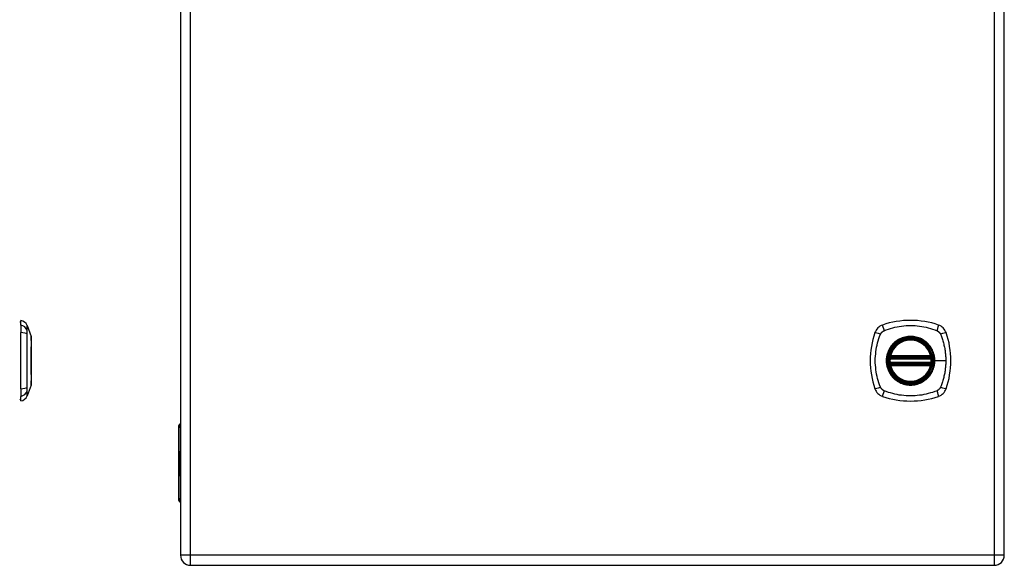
# Model space of a CAD drawing. Header units: inches. Extents: x 2.9 to 62.7, y 4.2 to 33.6.
# Tile 23 of 32: x 18.7 to 33.1, y 9.6 to 17.6. Entities that reach past the tile are written whole.
import ezdxf

# ---------------------------------------------------------------- set-up
doc = ezdxf.new("R2010")
doc.units = ezdxf.units.IN
doc.header["$MEASUREMENT"] = 0
doc.layers.add('Visible Edges(ANSI)', color=7, linetype='Continuous', lineweight=25)
doc.layers.add('Visible Tangent Edges(ANSI)', color=7, linetype='Continuous', lineweight=25)

msp = doc.modelspace()

# ---------------------------------------------------------------- linework, layer by layer
at = {"layer": 'Visible Edges(ANSI)'}
for p, q in [((21.022, 25.435), (21.022, 9.727)), ((33.102, 9.727), (33.102, 25.435)), ((18.679, 13.103), (18.679, 13.171)), ((18.679, 13.103), (18.679, 12.992)), ((18.772, 13.097), (18.834, 12.937)), ((18.679, 12.169), (18.679, 12.992)), ((31.431, 12.62), (32.024, 12.62)), ((31.435, 12.64), (32.02, 12.64)), ((32.024, 12.541), (31.431, 12.541)), ((32.02, 12.521), (31.435, 12.521)), ((18.679, 12.169), (18.679, 12.058)), ((18.834, 12.224), (18.772, 12.064)), ((18.679, 11.99), (18.679, 12.058)), ((20.991, 11.604), (20.991, 10.557)), ((21.003, 11.172), (21.015, 11.153)), ((21.015, 11.133), (21.003, 11.165)), ((21.01, 11.131), (21.015, 11.133)), ((21.01, 11.131), (21.022, 11.131)), ((21.022, 11.104), (21.01, 11.131)), ((21.015, 11.255), (21.022, 11.255)), ((21.015, 11.153), (21.015, 11.255)), ((21.015, 11.153), (21.022, 11.153)), ((21.015, 11.133), (21.022, 11.133)), ((21.016, 11.151), (21.022, 11.142)), ((21.022, 11.151), (21.016, 11.151)), ((21.003, 11.05), (21.013, 11.024)), ((21.003, 11.033), (21.003, 11.05)), ((21.003, 11.033), (21.01, 11.033)), ((21.01, 11.019), (21.003, 11.033)), ((21.003, 11.008), (21.01, 11.016)), ((21.003, 11.008), (21.018, 11.008)), ((21.003, 10.991), (21.003, 11.008)), ((21.013, 11.006), (21.003, 10.991)), ((21.003, 10.984), (21.022, 10.974)), ((21.003, 10.97), (21.003, 10.984)), ((21.007, 11.056), (21.004, 11.056)), ((21.01, 11.019), (21.021, 11.019)), ((21.01, 11.016), (21.01, 11.019)), ((21.01, 11.016), (21.018, 11.016)), ((21.011, 11.088), (21.021, 11.088)), ((21.012, 11.087), (21.021, 11.087)), ((21.012, 11.049), (21.012, 11.087)), ((21.012, 11.049), (21.02, 11.049)), ((21.013, 11.024), (21.022, 11.038)), ((21.013, 11.024), (21.022, 11.024)), ((21.013, 11.006), (21.019, 11.006)), ((21.022, 10.981), (21.013, 11.006)), ((21.015, 11.086), (21.021, 11.086)), ((21.015, 11.086), (21.015, 11.06)), ((21.022, 11.021), (21.016, 11.013)), ((21.016, 11.013), (21.016, 11.011)), ((21.016, 11.011), (21.022, 10.998)), ((21.017, 11.059), (21.022, 11.059)), ((21.017, 11.011), (21.022, 11.017)), ((21.022, 11.011), (21.017, 11.011)), ((21.02, 11.007), (21.022, 11.007)), ((21.022, 11.002), (21.02, 11.007)), ((21.021, 11.091), (21.022, 11.093)), ((21.021, 11.091), (21.022, 11.091)), ((21.022, 10.975), (21.022, 10.97)), ((21.003, 10.97), (21.022, 10.97)), ((21.011, 10.966), (21.003, 10.97)), ((21.003, 10.949), (21.016, 10.942)), ((21.003, 10.935), (21.003, 10.949)), ((21.003, 10.935), (21.022, 10.935)), ((21.011, 10.931), (21.003, 10.935)), ((21.003, 10.913), (21.016, 10.907)), ((21.003, 10.899), (21.003, 10.913)), ((21.003, 10.899), (21.022, 10.899)), ((21.016, 10.892), (21.003, 10.899)), ((21.011, 10.931), (21.022, 10.931)), ((21.016, 10.942), (21.022, 10.942)), ((21.016, 10.907), (21.022, 10.907)), ((21.017, 10.924), (21.02, 10.924)), ((21.019, 10.963), (21.019, 10.96)), ((21.019, 10.963), (21.022, 10.963)), ((21.022, 10.962), (21.019, 10.963)), ((21.022, 10.97), (21.022, 10.97)), ((21.022, 10.959), (21.022, 10.959)), ((21.022, 10.942), (21.022, 10.935)), ((21.022, 10.935), (21.022, 10.934)), ((21.022, 10.907), (21.022, 10.899)), ((21.022, 10.899), (21.022, 10.899)), ((21.022, 9.727), (21.022, 9.727)), ((21.168, 9.581), (32.956, 9.581))]:
    msp.add_line(p, q, dxfattribs=at)
at = {"layer": 'Visible Edges(ANSI)', "flags": 128}
for points in [[(18.834, 12.225), (18.834, 12.226), (18.834, 12.227), (18.834, 12.229), (18.834, 12.232), (18.834, 12.236), (18.834, 12.241), (18.834, 12.246), (18.834, 12.252), (18.834, 12.26), (18.834, 12.267), (18.834, 12.276), (18.834, 12.285), (18.835, 12.295), (18.835, 12.306), (18.835, 12.317), (18.835, 12.329), (18.835, 12.342), (18.835, 12.355), (18.835, 12.369), (18.834, 12.383), (18.834, 12.398), (18.834, 12.413), (18.834, 12.428), (18.834, 12.444), (18.834, 12.461), (18.834, 12.477), (18.834, 12.494), (18.834, 12.511), (18.834, 12.528), (18.834, 12.546), (18.834, 12.563), (18.834, 12.58), (18.834, 12.598), (18.834, 12.615), (18.834, 12.633), (18.834, 12.65), (18.834, 12.667), (18.834, 12.684), (18.834, 12.7), (18.834, 12.717), (18.834, 12.733), (18.834, 12.748), (18.834, 12.763), (18.834, 12.778), (18.835, 12.792), (18.835, 12.806), (18.835, 12.819), (18.835, 12.832), (18.835, 12.844), (18.835, 12.855), (18.835, 12.866), (18.834, 12.876), (18.834, 12.885), (18.834, 12.894), (18.834, 12.902), (18.834, 12.909), (18.834, 12.915), (18.834, 12.92), (18.834, 12.925), (18.834, 12.929), (18.834, 12.932), (18.834, 12.934), (18.834, 12.935), (18.834, 12.936)], [(31.419, 12.634), (31.419, 12.634), (31.419, 12.633), (31.419, 12.633), (31.419, 12.633), (31.419, 12.632), (31.419, 12.632), (31.419, 12.631), (31.418, 12.63), (31.418, 12.63), (31.418, 12.629), (31.418, 12.628), (31.418, 12.626), (31.418, 12.625), (31.417, 12.624), (31.417, 12.623), (31.417, 12.621), (31.417, 12.62), (31.417, 12.619), (31.417, 12.617), (31.416, 12.616), (31.416, 12.614), (31.416, 12.612), (31.416, 12.611), (31.416, 12.609)], [(32.039, 12.609), (32.039, 12.611), (32.039, 12.612), (32.039, 12.614), (32.038, 12.616), (32.038, 12.617), (32.038, 12.619), (32.038, 12.62), (32.038, 12.621), (32.038, 12.623), (32.037, 12.624), (32.037, 12.625), (32.037, 12.626), (32.037, 12.628), (32.037, 12.629), (32.037, 12.63), (32.036, 12.63), (32.036, 12.631), (32.036, 12.632), (32.036, 12.632), (32.036, 12.633), (32.036, 12.633), (32.036, 12.633), (32.036, 12.634), (32.036, 12.634)], [(31.416, 12.552), (31.416, 12.55), (31.416, 12.549), (31.416, 12.547), (31.416, 12.546), (31.417, 12.544), (31.417, 12.543), (31.417, 12.541), (31.417, 12.54), (31.417, 12.538), (31.417, 12.537), (31.418, 12.536), (31.418, 12.535), (31.418, 12.533), (31.418, 12.532), (31.418, 12.531), (31.418, 12.531), (31.419, 12.53), (31.419, 12.529), (31.419, 12.529), (31.419, 12.528), (31.419, 12.528), (31.419, 12.528), (31.419, 12.527), (31.419, 12.527)], [(32.036, 12.527), (32.036, 12.527), (32.036, 12.528), (32.036, 12.528), (32.036, 12.528), (32.036, 12.529), (32.036, 12.529), (32.036, 12.53), (32.036, 12.531), (32.037, 12.531), (32.037, 12.532), (32.037, 12.533), (32.037, 12.535), (32.037, 12.536), (32.037, 12.537), (32.038, 12.538), (32.038, 12.54), (32.038, 12.541), (32.038, 12.543), (32.038, 12.544), (32.038, 12.546), (32.039, 12.547), (32.039, 12.549), (32.039, 12.55), (32.039, 12.552)]]:
    msp.add_lwpolyline(points, dxfattribs=at)
at = {"layer": 'Visible Edges(ANSI)'}
for radius in [0.32, 0.315]:
    msp.add_circle((31.727, 12.581), radius, dxfattribs=at)
for centre, radius, start, end in [((18.687, 13.112), 0.0394, 101.537, 126.8699), ((18.662, 13.054), 0.118, 21.2505, 81.3991), ((31.727, 11.892), 1.28, 71.2278, 108.7722), ((31.373, 12.935), 0.177, 108.7722, 161.2278), ((32.082, 12.935), 0.177, 18.7722, 71.2278), ((18.829, 12.936), 0.00492, 0.2088, 21.2505), ((32.416, 12.581), 1.28, 161.2278, 198.7722), ((31.727, 12.581), 0.313, 13.6344, 166.3656), ((31.038, 12.581), 1.28, 341.2278, 18.7722), ((31.727, 12.581), 0.313, 174.7499, 185.2501), ((31.727, 12.581), 0.313, 166.3656, 170.216), ((31.431, 12.632), 0.0118, 170.216, 270), ((31.435, 12.652), 0.0118, 166.3656, 270), ((32.02, 12.652), 0.0118, 270, 13.6344), ((32.024, 12.632), 0.0118, 270, 9.784), ((31.727, 12.581), 0.313, 9.784, 13.6344), ((31.727, 12.581), 0.313, 354.7499, 5.2501), ((31.431, 12.529), 0.0118, 90, 189.784), ((31.727, 12.581), 0.313, 189.784, 193.6344), ((31.435, 12.51), 0.0118, 90, 193.6344), ((31.727, 12.581), 0.313, 193.6344, 346.3656), ((32.02, 12.51), 0.0118, 346.3656, 90), ((32.024, 12.529), 0.0118, 350.216, 90), ((31.727, 12.581), 0.313, 346.3656, 350.216), ((18.829, 12.225), 0.00492, 338.7495, 359.7912), ((31.373, 12.226), 0.177, 198.7722, 251.2278), ((32.082, 12.226), 0.177, 288.7722, 341.2278), ((18.687, 12.049), 0.0394, 233.1301, 258.463), ((18.662, 12.107), 0.118, 278.6009, 338.7495), ((31.727, 13.269), 1.28, 251.2278, 288.7722), ((21.05, 11.604), 0.0591, 118.2119, 180), ((21.05, 10.557), 0.0591, 180, 241.7881), ((21.168, 9.727), 0.146, 180, 270), ((32.956, 9.727), 0.146, 270, 0)]:
    msp.add_arc(centre, radius, start, end, dxfattribs=at)
for centre, major_axis, ratio, start_param, end_param in [((21.188, 11.165), (0.169, -0.145), 0.69742, 3.954564, 4.030117), ((21.188, 11.172), (-0.196, 0.045), 0.469835, 0.381703, 0.457256), ((21.01, 11.081), (0, 0.0207), 0.34202, 6.223227, 7.706685), ((21.025, 11.075), (0, 0.0637), 0.34202, 1.4235, 1.873336), ((21.018, 11.068), (0, -0.0322), 0.34202, 4.270443, 5.106151), ((21.011, 11.078), (0, 0.0101), 0.34202, 5.995661, 7.412036), ((21.01, 11.06), (0, 0.0418), 0.34202, 5.483273, 6.223227), ((21.016, 11.076), (0, -0.0296), 0.34202, 5.867021, 6.69935), ((21.014, 11.068), (0, 0.0176), 0.34202, 5.050628, 6.160969), ((21.017, 11.069), (0, -0.01), 0.34202, 5.784976, 7.176186), ((21.016, 11.07), (0, 0.0115), 0.34202, 4.034593, 5.050628), ((21.013, 11.067), (0, -0.0314), 0.34202, 1.983582, 2.341681), ((21.018, 11.063), (0, -0.016), 0.34202, 0.416165, 1.032695), ((21.013, 11.067), (0, 0.0346), 0.34202, 5.305041, 5.465997), ((21.008, 10.918), (0, 0.0488), 0.34202, 5.717685, 6.108652), ((21.009, 10.882), (0, 0.0488), 0.34202, 5.734426, 6.123063), ((21.016, 10.955), (0, -0.0129), 0.34202, 6.108652, 6.694335), ((21.016, 10.92), (0, -0.0129), 0.34202, 6.108516, 6.694188), ((21.017, 10.922), (0, -0.0302), 0.34202, 6.091199, 6.605631), ((21.015, 10.948), (0, 0.0132), 0.34202, 4.817632, 5.717685), ((21.015, 10.913), (0, 0.0132), 0.34202, 4.818901, 5.717844), ((21.017, 10.949), (0, 0.0063), 0.34202, 3.552742, 4.817632), ((21.018, 10.957), (0, -0.0302), 0.34202, 0.063127, 0.29658), ((21.015, 10.904), (0, -0.0258), 0.34202, 2.041005, 2.686948), ((21.017, 10.914), (0, 0.0063), 0.34202, 3.552596, 4.818901), ((21.015, 10.939), (0, -0.0252), 0.34202, 2.046589, 2.572814), ((21.02, 10.939), (0, -0.0106), 0.34202, 0.29658, 0.828674), ((21.02, 10.904), (0, -0.011), 0.34202, 0.322446, 0.842343), ((21.016, 10.941), (0, 0.0252), 0.34202, 5.396304, 5.525449)]:
    msp.add_ellipse(centre, major_axis=major_axis, ratio=ratio, start_param=start_param, end_param=end_param, dxfattribs=at)
at = {"layer": 'Visible Tangent Edges(ANSI)'}
for p, q in [((21.168, 9.727), (21.168, 25.435)), ((32.956, 25.435), (32.956, 9.727)), ((31.416, 12.609), (31.427, 12.608)), ((31.425, 12.633), (31.419, 12.634)), ((31.423, 12.654), (31.435, 12.652)), ((31.427, 12.608), (32.027, 12.608)), ((31.431, 12.62), (31.431, 12.63)), ((31.435, 12.64), (31.435, 12.652)), ((32.02, 12.652), (31.435, 12.652)), ((31.435, 12.63), (31.435, 12.64)), ((31.435, 12.63), (32.02, 12.63)), ((32.02, 12.652), (32.032, 12.654)), ((32.02, 12.652), (32.02, 12.64)), ((32.02, 12.64), (32.02, 12.63)), ((32.024, 12.63), (32.024, 12.62)), ((32.027, 12.608), (32.039, 12.609)), ((32.036, 12.634), (32.03, 12.633)), ((32.08, 12.581), (32.084, 12.581)), ((32.244, 12.581), (32.084, 12.581)), ((31.416, 12.552), (31.427, 12.553)), ((31.419, 12.527), (31.425, 12.528)), ((31.435, 12.51), (31.423, 12.507)), ((32.027, 12.553), (31.427, 12.553)), ((31.431, 12.531), (31.431, 12.541)), ((31.435, 12.521), (31.435, 12.531)), ((32.02, 12.531), (31.435, 12.531)), ((31.435, 12.51), (31.435, 12.521)), ((31.435, 12.51), (32.02, 12.51)), ((32.02, 12.531), (32.02, 12.521)), ((32.02, 12.521), (32.02, 12.51)), ((32.032, 12.507), (32.02, 12.51)), ((32.024, 12.541), (32.024, 12.531)), ((32.027, 12.553), (32.039, 12.552)), ((32.03, 12.528), (32.036, 12.527)), ((21.003, 11.604), (20.991, 11.604)), ((21.003, 11.172), (21.003, 11.604)), ((21.003, 11.604), (21.022, 11.604)), ((21.003, 10.557), (21.003, 11.165)), ((21.003, 11.084), (21.008, 11.084)), ((21.019, 11.063), (21.022, 11.063)), ((21.02, 11.074), (21.022, 11.074)), ((21.011, 10.966), (21.022, 10.966)), ((21.016, 10.892), (21.019, 10.892)), ((21.017, 10.959), (21.02, 10.959)), ((21.018, 10.943), (21.022, 10.943)), ((21.018, 10.908), (21.022, 10.908)), ((21.019, 10.95), (21.022, 10.95)), ((21.019, 10.914), (21.022, 10.914)), ((20.991, 10.557), (21.003, 10.557)), ((21.022, 10.557), (21.003, 10.557)), ((21.168, 9.727), (21.022, 9.727)), ((21.168, 9.581), (21.168, 9.727)), ((32.956, 9.727), (21.168, 9.727)), ((32.956, 9.727), (32.956, 9.581)), ((33.102, 9.727), (32.956, 9.727))]:
    msp.add_line(p, q, dxfattribs=at)
at = {"layer": 'Visible Tangent Edges(ANSI)', "flags": 128}
for points in [[(18.773, 13.02), (18.773, 13.029), (18.773, 13.034), (18.773, 13.04), (18.773, 13.045), (18.773, 13.05), (18.773, 13.054), (18.773, 13.059), (18.773, 13.063), (18.773, 13.067), (18.773, 13.071), (18.773, 13.074), (18.773, 13.078), (18.772, 13.081), (18.772, 13.084), (18.772, 13.086), (18.772, 13.088), (18.772, 13.09), (18.772, 13.092), (18.772, 13.094), (18.772, 13.095), (18.772, 13.096), (18.772, 13.097), (18.772, 13.097), (18.772, 13.097)], [(18.773, 12.969), (18.773, 12.972), (18.773, 12.975), (18.773, 12.977), (18.773, 12.98), (18.773, 12.983), (18.773, 12.985), (18.773, 12.988), (18.773, 12.99), (18.773, 12.992), (18.773, 12.995), (18.773, 12.997), (18.773, 12.999), (18.773, 13.001), (18.773, 13.003), (18.773, 13.006), (18.773, 13.007), (18.773, 13.009), (18.773, 13.011), (18.773, 13.013), (18.773, 13.015), (18.773, 13.016), (18.773, 13.018), (18.773, 13.019), (18.773, 13.02)], [(31.287, 12.969), (31.289, 12.972), (31.29, 12.975), (31.292, 12.977), (31.293, 12.98), (31.295, 12.983), (31.297, 12.985), (31.299, 12.988), (31.3, 12.99), (31.302, 12.992), (31.304, 12.995), (31.306, 12.997), (31.309, 12.999), (31.311, 13.001), (31.313, 13.003), (31.315, 13.006), (31.318, 13.007), (31.32, 13.009), (31.323, 13.011), (31.325, 13.013), (31.328, 13.015), (31.331, 13.016), (31.333, 13.018), (31.336, 13.019), (31.339, 13.02)], [(31.339, 13.02), (31.372, 13.034), (31.403, 13.045), (31.435, 13.054), (31.466, 13.063), (31.498, 13.071), (31.531, 13.078), (31.563, 13.084), (31.596, 13.088), (31.628, 13.092), (31.661, 13.095), (31.694, 13.097), (31.727, 13.097), (31.76, 13.097), (31.793, 13.095), (31.826, 13.092), (31.859, 13.088), (31.891, 13.084), (31.924, 13.078), (31.956, 13.071), (31.988, 13.063), (32.02, 13.054), (32.051, 13.045), (32.082, 13.034), (32.116, 13.02)], [(32.116, 13.02), (32.117, 13.02), (32.119, 13.019), (32.12, 13.018), (32.121, 13.018), (32.123, 13.017), (32.124, 13.016), (32.125, 13.015), (32.127, 13.015), (32.128, 13.014), (32.129, 13.013), (32.131, 13.012), (32.132, 13.011), (32.133, 13.01), (32.134, 13.009), (32.136, 13.008), (32.137, 13.007), (32.138, 13.006), (32.139, 13.006), (32.14, 13.005), (32.142, 13.003), (32.143, 13.002), (32.144, 13.001), (32.145, 13), (32.146, 12.999)], [(32.146, 12.999), (32.147, 12.998), (32.148, 12.997), (32.149, 12.996), (32.15, 12.995), (32.151, 12.994), (32.152, 12.992), (32.153, 12.991), (32.154, 12.99), (32.155, 12.989), (32.156, 12.988), (32.157, 12.986), (32.158, 12.985), (32.159, 12.984), (32.16, 12.983), (32.161, 12.981), (32.161, 12.98), (32.162, 12.979), (32.163, 12.977), (32.164, 12.976), (32.165, 12.975), (32.165, 12.973), (32.166, 12.972), (32.167, 12.97), (32.167, 12.969)], [(18.773, 12.192), (18.773, 12.225), (18.773, 12.257), (18.773, 12.288), (18.773, 12.32), (18.773, 12.351), (18.773, 12.384), (18.772, 12.416), (18.772, 12.449), (18.772, 12.481), (18.772, 12.514), (18.772, 12.547), (18.772, 12.58), (18.772, 12.613), (18.772, 12.646), (18.772, 12.679), (18.772, 12.712), (18.772, 12.745), (18.773, 12.777), (18.773, 12.809), (18.773, 12.841), (18.773, 12.873), (18.773, 12.904), (18.773, 12.936), (18.773, 12.969)], [(18.834, 12.937), (18.834, 12.937), (18.834, 12.937), (18.834, 12.936), (18.834, 12.935), (18.834, 12.934), (18.834, 12.932), (18.834, 12.93), (18.834, 12.928), (18.834, 12.925), (18.834, 12.922), (18.834, 12.919), (18.834, 12.916), (18.834, 12.912), (18.834, 12.908), (18.834, 12.904), (18.834, 12.9), (18.834, 12.895), (18.834, 12.89), (18.834, 12.885), (18.834, 12.879), (18.834, 12.874), (18.834, 12.868), (18.834, 12.862), (18.834, 12.855)], [(18.834, 12.855), (18.834, 12.853), (18.834, 12.852), (18.834, 12.85), (18.834, 12.848), (18.834, 12.846), (18.834, 12.844), (18.834, 12.842), (18.834, 12.84), (18.834, 12.838), (18.834, 12.837), (18.834, 12.835), (18.834, 12.833), (18.834, 12.831), (18.834, 12.829), (18.834, 12.827), (18.834, 12.825), (18.834, 12.823), (18.834, 12.821), (18.834, 12.819), (18.834, 12.817), (18.834, 12.814), (18.834, 12.812), (18.834, 12.81), (18.834, 12.808)], [(31.287, 12.192), (31.274, 12.225), (31.263, 12.257), (31.254, 12.288), (31.245, 12.32), (31.237, 12.351), (31.23, 12.384), (31.224, 12.416), (31.219, 12.449), (31.216, 12.481), (31.213, 12.514), (31.211, 12.547), (31.211, 12.58), (31.211, 12.613), (31.213, 12.646), (31.216, 12.679), (31.219, 12.712), (31.224, 12.745), (31.23, 12.777), (31.237, 12.809), (31.245, 12.841), (31.254, 12.873), (31.263, 12.904), (31.274, 12.936), (31.287, 12.969)], [(32.08, 12.581), (32.075, 12.524), (32.061, 12.469), (32.039, 12.417), (32.009, 12.369), (31.971, 12.326), (31.927, 12.29), (31.878, 12.262), (31.825, 12.242), (31.77, 12.231), (31.713, 12.229), (31.656, 12.236), (31.602, 12.251), (31.551, 12.276), (31.504, 12.308), (31.463, 12.347), (31.43, 12.392), (31.403, 12.442), (31.385, 12.496), (31.376, 12.552), (31.376, 12.609), (31.385, 12.665), (31.403, 12.719), (31.43, 12.769), (31.464, 12.815), (31.505, 12.854), (31.551, 12.886), (31.602, 12.91), (31.657, 12.926), (31.713, 12.932), (31.77, 12.93), (31.826, 12.919), (31.879, 12.899), (31.928, 12.87), (31.972, 12.834), (32.009, 12.792), (32.039, 12.744), (32.061, 12.692), (32.075, 12.637), (32.08, 12.581)], [(31.5, 12.855), (31.498, 12.853), (31.496, 12.852), (31.493, 12.85), (31.491, 12.848), (31.489, 12.846), (31.487, 12.844), (31.485, 12.842), (31.483, 12.84), (31.481, 12.838), (31.479, 12.837), (31.477, 12.835), (31.475, 12.833), (31.473, 12.831), (31.471, 12.829), (31.469, 12.827), (31.467, 12.825), (31.466, 12.823), (31.464, 12.821), (31.462, 12.819), (31.46, 12.817), (31.458, 12.814), (31.456, 12.812), (31.455, 12.81), (31.453, 12.808)], [(31.955, 12.855), (31.939, 12.868), (31.922, 12.879), (31.904, 12.89), (31.886, 12.9), (31.867, 12.909), (31.848, 12.916), (31.829, 12.923), (31.809, 12.928), (31.789, 12.932), (31.769, 12.935), (31.748, 12.937), (31.727, 12.937), (31.707, 12.937), (31.686, 12.935), (31.666, 12.932), (31.646, 12.928), (31.626, 12.922), (31.606, 12.916), (31.587, 12.908), (31.568, 12.9), (31.55, 12.89), (31.533, 12.879), (31.516, 12.868), (31.5, 12.855)], [(32.002, 12.808), (32, 12.81), (31.998, 12.812), (31.997, 12.814), (31.995, 12.817), (31.993, 12.819), (31.991, 12.821), (31.989, 12.823), (31.987, 12.825), (31.985, 12.827), (31.983, 12.829), (31.981, 12.831), (31.98, 12.833), (31.978, 12.835), (31.976, 12.837), (31.974, 12.838), (31.972, 12.84), (31.97, 12.842), (31.967, 12.844), (31.965, 12.846), (31.963, 12.848), (31.961, 12.85), (31.959, 12.852), (31.957, 12.853), (31.955, 12.855)], [(32.167, 12.969), (32.176, 12.951), (32.181, 12.936), (32.186, 12.92), (32.192, 12.905), (32.197, 12.889), (32.201, 12.873), (32.206, 12.857), (32.21, 12.841), (32.214, 12.825), (32.218, 12.809), (32.221, 12.793), (32.225, 12.777), (32.228, 12.761), (32.23, 12.745), (32.233, 12.728), (32.235, 12.712), (32.237, 12.696), (32.239, 12.679), (32.241, 12.663), (32.242, 12.646), (32.243, 12.63), (32.243, 12.614), (32.244, 12.597), (32.244, 12.581)], [(18.834, 12.808), (18.834, 12.792), (18.834, 12.775), (18.834, 12.758), (18.834, 12.739), (18.834, 12.721), (18.834, 12.701), (18.834, 12.682), (18.834, 12.662), (18.834, 12.642), (18.834, 12.622), (18.834, 12.601), (18.834, 12.58), (18.834, 12.56), (18.834, 12.539), (18.834, 12.519), (18.834, 12.499), (18.834, 12.479), (18.834, 12.459), (18.834, 12.44), (18.834, 12.421), (18.834, 12.403), (18.834, 12.386), (18.834, 12.369), (18.834, 12.353)], [(31.453, 12.808), (31.44, 12.792), (31.428, 12.775), (31.418, 12.758), (31.408, 12.739), (31.399, 12.721), (31.392, 12.701), (31.385, 12.682), (31.38, 12.662), (31.376, 12.642), (31.373, 12.622), (31.371, 12.601), (31.37, 12.58), (31.371, 12.56), (31.373, 12.539), (31.376, 12.519), (31.38, 12.499), (31.385, 12.479), (31.392, 12.459), (31.399, 12.44), (31.408, 12.421), (31.418, 12.403), (31.428, 12.386), (31.44, 12.369), (31.453, 12.353)], [(32.084, 12.581), (32.084, 12.591), (32.084, 12.601), (32.083, 12.611), (32.082, 12.622), (32.081, 12.632), (32.079, 12.642), (32.077, 12.652), (32.075, 12.662), (32.072, 12.672), (32.069, 12.682), (32.066, 12.692), (32.063, 12.702), (32.059, 12.711), (32.055, 12.721), (32.051, 12.73), (32.047, 12.739), (32.042, 12.748), (32.037, 12.757), (32.032, 12.766), (32.026, 12.775), (32.021, 12.784), (32.015, 12.792), (32.008, 12.8), (32.002, 12.808)], [(31.423, 12.654), (31.423, 12.653), (31.423, 12.652), (31.423, 12.651), (31.422, 12.651), (31.422, 12.65), (31.422, 12.649), (31.422, 12.648), (31.422, 12.647), (31.422, 12.646), (31.422, 12.645), (31.422, 12.644), (31.422, 12.643), (31.422, 12.642), (31.422, 12.641), (31.422, 12.64), (31.423, 12.639), (31.423, 12.638), (31.423, 12.637), (31.423, 12.637), (31.423, 12.636), (31.424, 12.635), (31.424, 12.634), (31.424, 12.633), (31.425, 12.633)], [(31.425, 12.633), (31.425, 12.633), (31.425, 12.632), (31.425, 12.632), (31.426, 12.632), (31.426, 12.632), (31.426, 12.632), (31.426, 12.632), (31.427, 12.631), (31.427, 12.631), (31.427, 12.631), (31.427, 12.631), (31.427, 12.631), (31.428, 12.631), (31.428, 12.631), (31.428, 12.631), (31.428, 12.631), (31.429, 12.63), (31.429, 12.63), (31.429, 12.63), (31.43, 12.63), (31.43, 12.63), (31.43, 12.63), (31.43, 12.63), (31.431, 12.63)], [(31.427, 12.608), (31.428, 12.609), (31.428, 12.61), (31.428, 12.61), (31.428, 12.611), (31.428, 12.612), (31.428, 12.613), (31.429, 12.613), (31.429, 12.614), (31.429, 12.615), (31.429, 12.615), (31.429, 12.616), (31.429, 12.616), (31.43, 12.617), (31.43, 12.617), (31.43, 12.618), (31.43, 12.618), (31.43, 12.619), (31.43, 12.619), (31.43, 12.619), (31.43, 12.619), (31.43, 12.62), (31.431, 12.62), (31.431, 12.62), (31.431, 12.62)], [(31.431, 12.63), (31.431, 12.63), (31.431, 12.63), (31.431, 12.63), (31.431, 12.63), (31.431, 12.63), (31.432, 12.63), (31.432, 12.63), (31.432, 12.63), (31.432, 12.63), (31.432, 12.63), (31.432, 12.63), (31.433, 12.63), (31.433, 12.63), (31.433, 12.63), (31.433, 12.63), (31.433, 12.63), (31.433, 12.63), (31.434, 12.63), (31.434, 12.63), (31.434, 12.63), (31.434, 12.63), (31.434, 12.63), (31.435, 12.63), (31.435, 12.63)], [(32.002, 12.353), (32.008, 12.361), (32.015, 12.369), (32.021, 12.378), (32.026, 12.386), (32.032, 12.395), (32.037, 12.404), (32.042, 12.413), (32.047, 12.422), (32.051, 12.431), (32.056, 12.44), (32.059, 12.45), (32.063, 12.46), (32.066, 12.469), (32.069, 12.479), (32.072, 12.489), (32.075, 12.499), (32.077, 12.509), (32.079, 12.519), (32.081, 12.529), (32.082, 12.54), (32.083, 12.55), (32.084, 12.56), (32.084, 12.57), (32.084, 12.581)], [(32.02, 12.63), (32.02, 12.63), (32.02, 12.63), (32.021, 12.63), (32.021, 12.63), (32.021, 12.63), (32.021, 12.63), (32.021, 12.63), (32.021, 12.63), (32.022, 12.63), (32.022, 12.63), (32.022, 12.63), (32.022, 12.63), (32.022, 12.63), (32.022, 12.63), (32.023, 12.63), (32.023, 12.63), (32.023, 12.63), (32.023, 12.63), (32.023, 12.63), (32.023, 12.63), (32.024, 12.63), (32.024, 12.63), (32.024, 12.63), (32.024, 12.63)], [(32.024, 12.63), (32.024, 12.63), (32.025, 12.63), (32.025, 12.63), (32.025, 12.63), (32.026, 12.63), (32.026, 12.63), (32.026, 12.63), (32.026, 12.631), (32.027, 12.631), (32.027, 12.631), (32.027, 12.631), (32.027, 12.631), (32.028, 12.631), (32.028, 12.631), (32.028, 12.631), (32.028, 12.631), (32.028, 12.632), (32.029, 12.632), (32.029, 12.632), (32.029, 12.632), (32.029, 12.632), (32.029, 12.632), (32.03, 12.633), (32.03, 12.633)], [(32.024, 12.62), (32.024, 12.62), (32.024, 12.62), (32.024, 12.62), (32.024, 12.619), (32.024, 12.619), (32.024, 12.619), (32.025, 12.619), (32.025, 12.618), (32.025, 12.618), (32.025, 12.617), (32.025, 12.617), (32.025, 12.616), (32.025, 12.616), (32.026, 12.615), (32.026, 12.615), (32.026, 12.614), (32.026, 12.613), (32.026, 12.613), (32.026, 12.612), (32.027, 12.611), (32.027, 12.61), (32.027, 12.61), (32.027, 12.609), (32.027, 12.608)], [(32.03, 12.633), (32.03, 12.633), (32.031, 12.634), (32.031, 12.635), (32.031, 12.636), (32.032, 12.637), (32.032, 12.637), (32.032, 12.638), (32.032, 12.639), (32.032, 12.64), (32.032, 12.641), (32.033, 12.642), (32.033, 12.643), (32.033, 12.644), (32.033, 12.645), (32.033, 12.646), (32.033, 12.647), (32.033, 12.648), (32.033, 12.649), (32.032, 12.65), (32.032, 12.651), (32.032, 12.651), (32.032, 12.652), (32.032, 12.653), (32.032, 12.654)], [(32.244, 12.581), (32.244, 12.564), (32.243, 12.547), (32.243, 12.531), (32.242, 12.514), (32.241, 12.498), (32.239, 12.482), (32.237, 12.465), (32.235, 12.449), (32.233, 12.432), (32.23, 12.416), (32.228, 12.4), (32.225, 12.384), (32.221, 12.368), (32.218, 12.352), (32.214, 12.336), (32.21, 12.32), (32.206, 12.304), (32.201, 12.288), (32.197, 12.272), (32.192, 12.257), (32.186, 12.241), (32.181, 12.225), (32.176, 12.21), (32.167, 12.192)], [(31.425, 12.528), (31.424, 12.528), (31.424, 12.527), (31.424, 12.526), (31.423, 12.525), (31.423, 12.524), (31.423, 12.524), (31.423, 12.523), (31.423, 12.522), (31.422, 12.521), (31.422, 12.52), (31.422, 12.519), (31.422, 12.518), (31.422, 12.517), (31.422, 12.516), (31.422, 12.515), (31.422, 12.514), (31.422, 12.513), (31.422, 12.512), (31.422, 12.511), (31.422, 12.51), (31.423, 12.51), (31.423, 12.509), (31.423, 12.508), (31.423, 12.507)], [(31.431, 12.531), (31.43, 12.531), (31.43, 12.531), (31.43, 12.531), (31.43, 12.531), (31.429, 12.531), (31.429, 12.531), (31.429, 12.531), (31.428, 12.53), (31.428, 12.53), (31.428, 12.53), (31.428, 12.53), (31.427, 12.53), (31.427, 12.53), (31.427, 12.53), (31.427, 12.53), (31.427, 12.53), (31.426, 12.529), (31.426, 12.529), (31.426, 12.529), (31.426, 12.529), (31.425, 12.529), (31.425, 12.529), (31.425, 12.529), (31.425, 12.528)], [(31.431, 12.541), (31.431, 12.541), (31.431, 12.541), (31.43, 12.541), (31.43, 12.542), (31.43, 12.542), (31.43, 12.542), (31.43, 12.542), (31.43, 12.543), (31.43, 12.543), (31.43, 12.544), (31.43, 12.544), (31.429, 12.545), (31.429, 12.545), (31.429, 12.546), (31.429, 12.546), (31.429, 12.547), (31.429, 12.548), (31.428, 12.548), (31.428, 12.549), (31.428, 12.55), (31.428, 12.551), (31.428, 12.551), (31.428, 12.552), (31.427, 12.553)], [(31.435, 12.531), (31.435, 12.531), (31.434, 12.531), (31.434, 12.531), (31.434, 12.531), (31.434, 12.531), (31.434, 12.531), (31.433, 12.531), (31.433, 12.531), (31.433, 12.531), (31.433, 12.531), (31.433, 12.531), (31.433, 12.531), (31.432, 12.531), (31.432, 12.531), (31.432, 12.531), (31.432, 12.531), (31.432, 12.531), (31.432, 12.531), (31.431, 12.531), (31.431, 12.531), (31.431, 12.531), (31.431, 12.531), (31.431, 12.531), (31.431, 12.531)], [(32.024, 12.531), (32.024, 12.531), (32.024, 12.531), (32.024, 12.531), (32.023, 12.531), (32.023, 12.531), (32.023, 12.531), (32.023, 12.531), (32.023, 12.531), (32.023, 12.531), (32.022, 12.531), (32.022, 12.531), (32.022, 12.531), (32.022, 12.531), (32.022, 12.531), (32.022, 12.531), (32.021, 12.531), (32.021, 12.531), (32.021, 12.531), (32.021, 12.531), (32.021, 12.531), (32.021, 12.531), (32.02, 12.531), (32.02, 12.531), (32.02, 12.531)], [(32.027, 12.553), (32.027, 12.552), (32.027, 12.551), (32.027, 12.551), (32.027, 12.55), (32.026, 12.549), (32.026, 12.548), (32.026, 12.548), (32.026, 12.547), (32.026, 12.546), (32.026, 12.546), (32.025, 12.545), (32.025, 12.545), (32.025, 12.544), (32.025, 12.544), (32.025, 12.543), (32.025, 12.543), (32.025, 12.542), (32.024, 12.542), (32.024, 12.542), (32.024, 12.542), (32.024, 12.541), (32.024, 12.541), (32.024, 12.541), (32.024, 12.541)], [(32.03, 12.528), (32.03, 12.529), (32.029, 12.529), (32.029, 12.529), (32.029, 12.529), (32.029, 12.529), (32.029, 12.529), (32.028, 12.529), (32.028, 12.53), (32.028, 12.53), (32.028, 12.53), (32.028, 12.53), (32.027, 12.53), (32.027, 12.53), (32.027, 12.53), (32.027, 12.53), (32.026, 12.53), (32.026, 12.531), (32.026, 12.531), (32.026, 12.531), (32.025, 12.531), (32.025, 12.531), (32.025, 12.531), (32.024, 12.531), (32.024, 12.531)], [(32.032, 12.507), (32.032, 12.508), (32.032, 12.509), (32.032, 12.51), (32.032, 12.51), (32.032, 12.511), (32.033, 12.512), (32.033, 12.513), (32.033, 12.514), (32.033, 12.515), (32.033, 12.516), (32.033, 12.517), (32.033, 12.518), (32.033, 12.519), (32.032, 12.52), (32.032, 12.521), (32.032, 12.522), (32.032, 12.523), (32.032, 12.524), (32.032, 12.524), (32.031, 12.525), (32.031, 12.526), (32.031, 12.527), (32.03, 12.528), (32.03, 12.528)], [(18.834, 12.353), (18.834, 12.351), (18.834, 12.349), (18.834, 12.347), (18.834, 12.345), (18.834, 12.342), (18.834, 12.34), (18.834, 12.338), (18.834, 12.336), (18.834, 12.334), (18.834, 12.332), (18.834, 12.33), (18.834, 12.328), (18.834, 12.326), (18.834, 12.324), (18.834, 12.323), (18.834, 12.321), (18.834, 12.319), (18.834, 12.317), (18.834, 12.315), (18.834, 12.313), (18.834, 12.311), (18.834, 12.309), (18.834, 12.308), (18.834, 12.306)], [(18.834, 12.306), (18.834, 12.299), (18.834, 12.293), (18.834, 12.287), (18.834, 12.282), (18.834, 12.276), (18.834, 12.271), (18.834, 12.266), (18.834, 12.261), (18.834, 12.257), (18.834, 12.252), (18.834, 12.249), (18.834, 12.245), (18.834, 12.242), (18.834, 12.238), (18.834, 12.236), (18.834, 12.233), (18.834, 12.231), (18.834, 12.229), (18.834, 12.227), (18.834, 12.226), (18.834, 12.225), (18.834, 12.224), (18.834, 12.224), (18.834, 12.224)], [(31.453, 12.353), (31.455, 12.351), (31.456, 12.349), (31.458, 12.347), (31.46, 12.345), (31.462, 12.342), (31.464, 12.34), (31.466, 12.338), (31.467, 12.336), (31.469, 12.334), (31.471, 12.332), (31.473, 12.33), (31.475, 12.328), (31.477, 12.326), (31.479, 12.324), (31.481, 12.323), (31.483, 12.321), (31.485, 12.319), (31.487, 12.317), (31.489, 12.315), (31.491, 12.313), (31.493, 12.311), (31.496, 12.309), (31.498, 12.308), (31.5, 12.306)], [(31.5, 12.306), (31.516, 12.293), (31.533, 12.282), (31.55, 12.271), (31.569, 12.261), (31.587, 12.252), (31.606, 12.245), (31.626, 12.238), (31.646, 12.233), (31.666, 12.229), (31.686, 12.226), (31.707, 12.224), (31.727, 12.224), (31.748, 12.224), (31.769, 12.226), (31.789, 12.229), (31.809, 12.233), (31.829, 12.238), (31.849, 12.245), (31.868, 12.252), (31.886, 12.261), (31.904, 12.271), (31.922, 12.282), (31.939, 12.293), (31.955, 12.306)], [(31.955, 12.306), (31.957, 12.308), (31.959, 12.309), (31.961, 12.311), (31.963, 12.313), (31.965, 12.315), (31.967, 12.317), (31.97, 12.319), (31.972, 12.321), (31.974, 12.322), (31.976, 12.324), (31.978, 12.326), (31.98, 12.328), (31.981, 12.33), (31.983, 12.332), (31.985, 12.334), (31.987, 12.336), (31.989, 12.338), (31.991, 12.34), (31.993, 12.342), (31.995, 12.344), (31.997, 12.347), (31.998, 12.349), (32, 12.351), (32.002, 12.353)], [(18.772, 12.064), (18.772, 12.064), (18.772, 12.064), (18.772, 12.065), (18.772, 12.066), (18.772, 12.067), (18.772, 12.069), (18.772, 12.071), (18.772, 12.073), (18.772, 12.075), (18.772, 12.077), (18.772, 12.08), (18.773, 12.083), (18.773, 12.087), (18.773, 12.09), (18.773, 12.094), (18.773, 12.098), (18.773, 12.102), (18.773, 12.107), (18.773, 12.111), (18.773, 12.116), (18.773, 12.121), (18.773, 12.127), (18.773, 12.132), (18.773, 12.141)], [(18.773, 12.141), (18.773, 12.142), (18.773, 12.143), (18.773, 12.145), (18.773, 12.146), (18.773, 12.148), (18.773, 12.15), (18.773, 12.152), (18.773, 12.154), (18.773, 12.155), (18.773, 12.157), (18.773, 12.16), (18.773, 12.162), (18.773, 12.164), (18.773, 12.166), (18.773, 12.169), (18.773, 12.171), (18.773, 12.173), (18.773, 12.176), (18.773, 12.178), (18.773, 12.181), (18.773, 12.184), (18.773, 12.186), (18.773, 12.189), (18.773, 12.192)], [(31.339, 12.141), (31.336, 12.142), (31.333, 12.143), (31.331, 12.145), (31.328, 12.146), (31.325, 12.148), (31.323, 12.15), (31.32, 12.152), (31.318, 12.154), (31.315, 12.155), (31.313, 12.157), (31.311, 12.16), (31.309, 12.162), (31.307, 12.164), (31.304, 12.166), (31.302, 12.169), (31.3, 12.171), (31.299, 12.173), (31.297, 12.176), (31.295, 12.178), (31.293, 12.181), (31.292, 12.184), (31.29, 12.186), (31.289, 12.189), (31.287, 12.192)], [(32.116, 12.141), (32.082, 12.127), (32.051, 12.116), (32.02, 12.107), (31.988, 12.098), (31.956, 12.09), (31.924, 12.083), (31.891, 12.077), (31.859, 12.073), (31.826, 12.069), (31.793, 12.066), (31.76, 12.064), (31.727, 12.064), (31.694, 12.064), (31.661, 12.066), (31.628, 12.069), (31.596, 12.073), (31.563, 12.077), (31.531, 12.083), (31.498, 12.09), (31.466, 12.098), (31.435, 12.107), (31.403, 12.116), (31.372, 12.127), (31.339, 12.141)], [(32.167, 12.192), (32.166, 12.189), (32.165, 12.186), (32.163, 12.184), (32.161, 12.181), (32.16, 12.178), (32.158, 12.176), (32.156, 12.173), (32.154, 12.171), (32.152, 12.169), (32.15, 12.166), (32.148, 12.164), (32.146, 12.162), (32.144, 12.16), (32.142, 12.158), (32.139, 12.156), (32.137, 12.154), (32.135, 12.152), (32.132, 12.15), (32.129, 12.148), (32.127, 12.146), (32.124, 12.145), (32.121, 12.143), (32.119, 12.142), (32.116, 12.141)]]:
    msp.add_lwpolyline(points, dxfattribs=at)
at = {"layer": 'Visible Tangent Edges(ANSI)'}
for radius in [0.346, 0.342, 0.325, 0.324]:
    msp.add_circle((31.727, 12.581), radius, dxfattribs=at)
for start, end in [(13.6344, 166.3656), (174.7499, 185.2501), (354.7499, 5.2501), (193.6344, 346.3656)]:
    msp.add_arc((31.727, 12.581), 0.301, start, end, dxfattribs=at)
for centre, major_axis, ratio, start_param, end_param in [((18.659, 12.993), (0.117, -0.016), 0.948273, 0.391156, 1.528426), ((31.353, 12.993), (-0.037, 0.112), 0.042597, 0.170073, 1.307344), ((32.102, 12.993), (0.037, 0.112), 0.042597, 4.975842, 6.113112), ((18.659, 12.955), (0.118, 0.005), 0.314585, 0.249322, 1.386592), ((31.315, 12.955), (-0.112, 0.037), 0.042597, 4.975842, 6.113112), ((32.14, 12.955), (0.112, 0.037), 0.042597, 0.170073, 1.307344), ((31.419, 12.634), (0.00773, 0.00893), 0.431674, 4.96723, 6.283185), ((31.431, 12.628), (0.0021, 0.0116), 0.025638, 0, 1.426581), ((32.024, 12.628), (-0.0021, 0.0116), 0.025638, 4.856604, 6.283185), ((32.036, 12.634), (-0.00773, 0.00893), 0.431674, 0, 1.315955), ((31.419, 12.527), (0.00773, -0.00893), 0.431674, 0, 1.315955), ((31.431, 12.533), (0.0021, -0.0116), 0.025638, 4.856604, 6.283185), ((32.024, 12.533), (-0.0021, -0.0116), 0.025638, 0, 1.426581), ((32.036, 12.527), (-0.00773, -0.00893), 0.431674, 4.96723, 6.283185), ((18.659, 12.206), (0.118, -0.005), 0.314585, 4.896593, 6.033863), ((18.659, 12.168), (0.117, 0.016), 0.948273, 4.754759, 5.892029), ((31.315, 12.206), (-0.112, -0.037), 0.042597, 0.170073, 1.307344), ((31.353, 12.168), (-0.037, -0.112), 0.042597, 4.975842, 6.113112), ((32.102, 12.168), (0.037, -0.112), 0.042597, 0.170073, 1.307344), ((32.14, 12.206), (0.112, -0.037), 0.042597, 4.975842, 6.113112), ((21.059, 11.604), (0, 0.0591), 0.939693, 0.711302, 1.570796), ((21.059, 10.557), (0, 0.0591), 0.939693, 1.570796, 2.430291)]:
    msp.add_ellipse(centre, major_axis=major_axis, ratio=ratio, start_param=start_param, end_param=end_param, dxfattribs=at)

doc.saveas('drawing.dxf')
